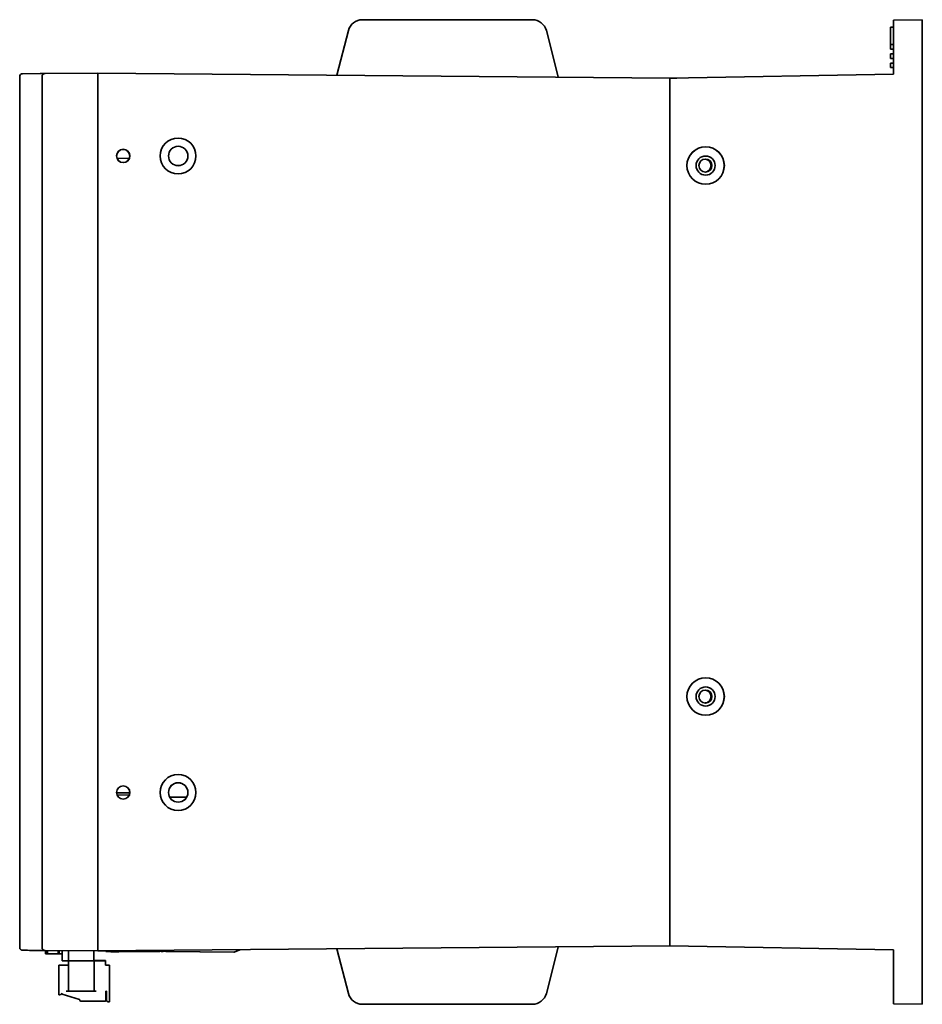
# Model space of a CAD drawing. Header units: inches. Extents: x 2.9 to 36.1, y -1.9 to 23.5.
# Tile 28 of 30: x 20 to 27.8, y 6.6 to 15.1. Entities that reach past the tile are written whole.
import ezdxf

# ---------------------------------------------------------------- set-up
doc = ezdxf.new("R2010")
doc.units = ezdxf.units.IN
doc.header["$MEASUREMENT"] = 0
doc.layers.add('Visible Edges(ANSI)', color=7, linetype='Continuous', lineweight=35)

msp = doc.modelspace()

# ---------------------------------------------------------------- linework, layer by layer
at = {"layer": 'Visible Edges(ANSI)'}
for p, q in [((22.9368, 15.0595), (23.3004, 15.0595)), ((24.0413, 15.0595), (23.3004, 15.0595)), ((24.0413, 15.0595), (24.4049, 15.0595)), ((27.5243, 15.055), (27.7743, 15.0594)), ((27.7743, 6.5516), (27.7743, 15.0594)), ((27.7743, 6.5516), (27.7743, 15.0594)), ((27.7743, 15.0594), (27.7743, 15.0594)), ((27.5243, 14.995), (27.4993, 14.9946)), ((27.4993, 14.9946), (27.4993, 14.8446)), ((27.5243, 15.055), (27.5243, 14.5877)), ((22.8159, 14.9661), (22.7153, 14.5815)), ((24.6273, 14.5645), (24.5261, 14.9651)), ((27.5243, 14.845), (27.4993, 14.8446)), ((27.4993, 14.8446), (27.4993, 14.8054)), ((27.5243, 14.805), (27.4993, 14.8054)), ((27.7743, 14.8843), (27.7743, 14.8843)), ((27.7743, 14.8843), (27.7743, 14.8843)), ((27.7743, 14.8843), (27.7743, 14.8843)), ((27.7743, 14.8843), (27.7743, 14.8843)), ((27.7743, 14.8343), (27.7743, 8.463)), ((27.7743, 8.463), (27.7743, 14.8343)), ((27.7743, 14.6837), (27.7743, 14.8343)), ((27.5243, 14.765), (27.4993, 14.7646)), ((27.4993, 14.7646), (27.4993, 14.7254)), ((27.5243, 14.725), (27.4993, 14.7254)), ((27.7743, 14.7375), (27.7743, 14.6837)), ((27.5243, 14.685), (27.4993, 14.6846)), ((27.4993, 14.6846), (27.4993, 14.6454)), ((27.5243, 14.645), (27.4993, 14.6454)), ((27.7743, 14.6837), (27.7743, 14.6837)), ((27.7743, 14.6837), (27.7743, 14.6837)), ((19.9759, 8.5299), (19.9759, 14.5676)), ((20.1531, 14.5939), (20.0007, 14.5926)), ((20.1941, 14.5943), (20.1531, 14.5939)), ((20.1693, 14.5693), (20.1693, 7.0413)), ((20.6523, 14.5983), (20.1941, 14.5943)), ((20.6523, 14.5736), (20.6523, 14.5986)), ((25.5923, 14.5555), (20.6523, 14.5986)), ((20.6523, 7.0374), (20.6523, 14.5736)), ((22.7153, 14.5806), (22.7153, 14.5815)), ((24.6273, 14.5645), (24.6273, 14.5639)), ((27.5243, 14.5877), (25.5923, 14.5539)), ((25.5923, 14.5555), (25.5923, 14.5539)), ((25.5923, 14.5555), (25.6523, 14.555)), ((25.5923, 14.5539), (25.5923, 14.5392)), ((27.7743, 14.5542), (27.7743, 14.5542)), ((27.7743, 14.5542), (27.7743, 14.5542)), ((25.5923, 14.5392), (25.5923, 14.5305)), ((25.5923, 7.0805), (25.5923, 14.5305)), ((20.8172, 13.8621), (20.923, 13.8612)), ((19.9782, 8.5301), (19.9759, 8.5299)), ((19.9759, 8.4296), (19.9768, 8.4296)), ((19.9759, 8.3799), (19.9759, 8.4296)), ((27.7743, 8.463), (27.7743, 7.214)), ((27.7743, 7.214), (27.7743, 8.463)), ((27.7743, 8.463), (27.7743, 8.463)), ((19.9764, 8.38), (19.9759, 8.3799)), ((20.8137, 8.3791), (20.9268, 8.3782)), ((20.9225, 8.3599), (20.8177, 8.3608)), ((21.2729, 8.3401), (21.4177, 8.3401)), ((19.9759, 8.2796), (19.976, 8.2796)), ((19.9759, 8.2299), (19.9759, 8.2796)), ((19.9759, 8.2299), (19.9759, 8.2299)), ((19.9759, 7.0433), (19.9759, 8.1967)), ((27.7743, 6.7766), (27.7743, 7.214)), ((27.7743, 7.214), (27.7743, 6.7766)), ((27.7743, 7.214), (27.7743, 7.214)), ((25.5923, 7.0805), (25.5923, 7.0717)), ((25.5923, 7.0717), (25.5923, 7.057)), ((20.6523, 7.0123), (20.1941, 7.0163)), ((20.1979, 6.9873), (20.1982, 7.0162)), ((20.1979, 6.9873), (20.198, 6.9873)), ((20.198, 6.9873), (20.1983, 7.0162)), ((20.198, 6.9873), (20.2021, 6.9873)), ((20.2021, 6.9873), (20.2022, 7.0162)), ((20.2021, 6.9873), (20.2159, 6.9873)), ((20.2159, 6.9873), (20.2161, 7.0161)), ((20.2159, 6.9873), (20.3095, 6.9873)), ((20.3095, 6.9873), (20.3097, 7.0153)), ((20.3095, 6.9873), (20.3178, 6.9873)), ((20.3178, 6.9873), (20.3175, 7.0152)), ((20.3178, 6.9873), (20.3417, 6.9873)), ((20.3417, 6.9278), (20.3417, 7.015)), ((20.3968, 6.9278), (20.3968, 7.0145)), ((20.6173, 7.0126), (20.6173, 6.9278)), ((20.6523, 7.0124), (25.5923, 7.0555)), ((20.6523, 7.0131), (20.6523, 7.0374)), ((20.6523, 7.0131), (20.6523, 7.0123)), ((20.6523, 7.0124), (21.8289, 7.0025)), ((20.6523, 7.0124), (21.8286, 7.0025)), ((21.8273, 7.0021), (20.6523, 7.0123)), ((20.7196, 7.0076), (20.7196, 7.0117)), ((21.1863, 7.0076), (20.7196, 7.0076)), ((20.7592, 7.0076), (20.7632, 7.0037)), ((20.8305, 7.0037), (20.7632, 7.0037)), ((20.8344, 7.0076), (20.8305, 7.0037)), ((21.2157, 7.0074), (21.201, 7.0074)), ((21.8273, 7.0025), (21.8273, 7.0021)), ((21.8286, 7.0024), (21.8286, 7.0025)), ((21.8286, 7.0024), (21.8288, 7.0025)), ((21.8289, 7.0025), (21.8778, 7.0227)), ((21.8786, 7.023), (21.8778, 7.0227)), ((21.8778, 7.0227), (21.8778, 7.023)), ((21.8786, 7.0231), (21.8786, 7.023)), ((21.8786, 7.023), (21.8786, 7.0231)), ((21.8786, 7.023), (21.8786, 7.023)), ((22.7153, 7.0295), (22.7153, 7.0304)), ((22.7153, 7.0295), (22.8159, 6.6449)), ((24.5261, 6.6459), (24.6273, 7.0465)), ((24.6273, 7.047), (24.6273, 7.0465)), ((25.5923, 7.057), (25.5923, 7.0555)), ((27.5243, 7.0233), (25.5923, 7.057)), ((27.5243, 7.0233), (27.5243, 6.556)), ((27.7743, 7.0568), (27.7743, 7.0568)), ((27.7743, 7.0568), (27.7743, 7.0568)), ((20.3417, 6.9278), (20.3968, 6.9278)), ((20.4249, 6.9278), (20.3968, 6.9278)), ((20.3978, 6.6641), (20.3978, 6.9278)), ((20.4372, 6.9278), (20.5789, 6.9278)), ((20.6173, 6.9278), (20.5912, 6.9278)), ((20.6183, 6.9278), (20.6183, 6.9295)), ((20.6183, 6.6641), (20.6183, 6.9278)), ((20.7167, 6.9295), (20.638, 6.9295)), ((20.7167, 6.9278), (20.638, 6.9278)), ((20.7167, 6.9278), (20.7167, 6.9295)), ((20.7167, 6.8885), (20.7167, 6.9278)), ((20.3151, 6.8885), (20.3151, 6.8901)), ((20.3781, 6.8901), (20.3151, 6.8901)), ((20.3151, 6.6326), (20.3151, 6.8885)), ((20.3781, 6.8885), (20.3151, 6.8885)), ((20.7521, 6.8901), (20.7167, 6.8901)), ((20.7521, 6.8885), (20.7167, 6.8885)), ((20.7521, 6.8885), (20.7521, 6.8901)), ((20.7521, 6.5735), (20.7521, 6.8885)), ((27.7743, 6.7266), (27.7743, 6.7266)), ((27.7743, 6.7266), (27.7743, 6.7266)), ((27.7743, 6.7266), (27.7743, 6.7266)), ((20.3387, 6.6483), (20.3387, 6.6433)), ((20.4935, 6.5921), (20.3415, 6.6396)), ((20.5789, 6.6641), (20.4372, 6.6641)), ((20.7206, 6.6641), (20.7206, 6.5834)), ((20.7206, 6.6641), (20.7246, 6.6641)), ((20.7246, 6.5893), (20.7246, 6.6641)), ((20.323, 6.6326), (20.3151, 6.6326)), ((20.4962, 6.5883), (20.4962, 6.5834)), ((20.7167, 6.5794), (20.5002, 6.5794)), ((20.7246, 6.6089), (20.7206, 6.6089)), ((20.7521, 6.5735), (20.7403, 6.5735)), ((23.3004, 6.5515), (22.9368, 6.5515)), ((23.3004, 6.5515), (24.0413, 6.5515)), ((24.4049, 6.5515), (24.0413, 6.5515)), ((27.5243, 6.556), (27.7743, 6.5516)), ((27.7743, 6.5516), (27.7743, 6.5516))]:
    msp.add_line(p, q, dxfattribs=at)
for centre, radius in [((21.3453, 13.8818), 0.0838), ((21.3453, 13.8818), 0.0836), ((25.9023, 13.7991), 0.1616), ((25.9023, 13.7991), 0.1615), ((20.8703, 13.8818), 0.0575), ((20.8703, 13.8818), 0.0566), ((25.9023, 13.7991), 0.0825), ((25.9023, 9.211), 0.1616), ((25.9023, 9.211), 0.1615), ((25.9023, 9.211), 0.0825), ((20.8703, 8.3818), 0.0575), ((20.8703, 8.3818), 0.0566), ((21.3453, 8.3818), 0.0838), ((21.3453, 8.3818), 0.0836)]:
    msp.add_circle(centre, radius, dxfattribs=at)
for centre, radius, start, end in [((22.9368, 14.9345), 0.125, 90, 165.34497), ((24.4049, 14.9345), 0.125, 14.17234, 90), ((20.0009, 14.5676), 0.025, 90.5, 180), ((20.1943, 14.5693), 0.025, 90.5, 180), ((20.1943, 7.0413), 0.025, 180, 269.5), ((21.201, 7.0192), 0.0118, 261.0372, 270), ((20.323, 6.6483), 0.0157, 270, 0), ((20.3427, 6.6433), 0.00394, 180, 252.64598), ((20.7025, 6.6032), 0.0394, 55.94246, 62.61126), ((20.7025, 6.6016), 0.0394, 55.94246, 62.61126), ((22.9368, 6.6765), 0.125, 194.65503, 270), ((24.4049, 6.6765), 0.125, 270, 345.82766), ((20.4923, 6.5883), 0.00394, 0, 72.64598), ((20.5002, 6.5834), 0.00394, 180, 270), ((20.7167, 6.5834), 0.00394, 270, 0), ((20.7403, 6.5893), 0.0157, 180, 270)]:
    msp.add_arc(centre, radius, start, end, dxfattribs=at)
for centre, major_axis, ratio, start_param, end_param in [((27.7743, 14.8213), (0, -0.0921), 0.00001, 3.140785, 6.282378), ((27.7743, 14.8213), (0, -0.0921), 0.00001, 3.143471, 6.285064), ((27.7743, 14.8213), (0, -0.0838), 0.00001, 3.860577, 6.281521), ((27.7743, 14.8343), (0, 0.05), 0.00001, 4.71268, 6.283146), ((27.7743, 14.8343), (0, -0.05), 0.00001, 3.141593, 4.712084), ((27.7743, 14.8343), (0, -0.05), 0.00001, 3.141593, 4.712237), ((27.7743, 14.8343), (0, 0.05), 0.00001, 4.712543, 6.28319), ((27.7743, 14.8213), (0, -0.2672), 0.00001, 4.671367, 7.895004), ((27.7743, 14.8213), (0, -0.2672), 0.00001, 4.671367, 7.895004), ((25.8935, 13.7991), (0, -0.056), 0.999848, 0.06553, 3.076062), ((25.8935, 13.7991), (0, -0.056), 0.999848, 0.06553, 3.076062), ((25.8935, 9.211), (0, -0.056), 0.999848, 0.06553, 3.076062), ((25.8935, 9.211), (0, -0.056), 0.999848, 0.06553, 3.076062), ((21.201, 7.0192), (0, -0.0118), 0.00001, 0.007571, 0.154951), ((27.7743, 6.7896), (0, 0.2672), 0.00001, 0.000017, 1.611828), ((27.7743, 6.7896), (0, 0.2672), 0.00001, 0.000008, 1.611823), ((20.4372, 6.9278), (-0.0394, 0), 0.00001, 4.712389, 5.0307), ((20.5789, 6.9278), (-0.0394, 0), 0.00001, 4.393941, 4.711946), ((20.5789, 6.9295), (0.0394, 0), 0.00001, 6.282523, 6.506615), ((20.5789, 6.9278), (0.0394, 0), 0.00001, 6.282523, 6.506615), ((20.638, 6.9295), (-0.0197, 0), 0.00001, 6.274843, 7.853982), ((20.638, 6.9278), (-0.0197, 0), 0.00001, 6.274843, 7.853982), ((20.3781, 6.8901), (0.0197, 0), 0.00001, 4.712058, 6.282524), ((20.3781, 6.8885), (0.0197, 0), 0.00001, 4.712058, 6.282524), ((27.7743, 6.7896), (0, -0.0921), 0.00001, 3.141322, 6.282915), ((27.7743, 6.7896), (0, -0.0921), 0.00001, 3.143471, 6.285064), ((27.7743, 6.7767), (0, -0.05), 0.00001, 4.712696, 6.283192), ((27.7743, 6.7767), (0, 0.05), 0.00001, 3.141593, 4.712084), ((20.3781, 6.6641), (0.0197, 0), 0.00001, 4.712389, 6.290866), ((20.4372, 6.6641), (-0.0394, 0), 0.00001, 4.712058, 6.282523), ((20.5789, 6.6641), (0.0394, 0), 0.00001, 6.26758, 7.853982), ((20.638, 6.6641), (-0.0197, 0), 0.00001, 6.282524, 7.853651)]:
    msp.add_ellipse(centre, major_axis=major_axis, ratio=ratio, start_param=start_param, end_param=end_param, dxfattribs=at)
for centre, major_axis, ratio in [((21.3439, 13.8818), (0.1551, 0), 0.999962), ((25.9009, 13.7991), (0, -0.056), 0.999848), ((25.9009, 13.7991), (0, -0.056), 0.999848), ((25.9009, 9.211), (0, -0.056), 0.999848), ((25.9009, 9.211), (0, -0.056), 0.999848), ((21.3439, 8.3818), (0.1551, 0), 0.999962)]:
    msp.add_ellipse(centre, major_axis=major_axis, ratio=ratio, dxfattribs=at)
for points, knots in [([(27.7743, 14.8323), (27.7743, 14.8388), (27.7743, 14.8453), (27.7743, 14.8575), (27.7743, 14.8631), (27.7743, 14.8728), (27.7743, 14.8767), (27.7743, 14.8811), (27.7743, 14.8823), (27.7743, 14.8839), (27.7743, 14.8843), (27.7743, 14.8843)], [0, 0, 0, 0, 0.0496193, 0.0496193, 0.0992229, 0.0992229, 0.1488204, 0.1488204, 0.1770093, 0.1770093, 0.2051995, 0.2051995, 0.2051995, 0.2051995]), ([(27.7743, 14.8843), (27.7743, 14.8843), (27.7743, 14.8831), (27.7743, 14.8781), (27.7743, 14.8745), (27.7743, 14.8653), (27.7743, 14.8599), (27.7743, 14.8505), (27.7743, 14.847), (27.7743, 14.8397), (27.7743, 14.836), (27.7743, 14.8323)], [0, 0, 0, 0, 0.0496187, 0.0496187, 0.0992217, 0.0992217, 0.1488185, 0.1488185, 0.1770085, 0.1770085, 0.2051995, 0.2051995, 0.2051995, 0.2051995]), ([(27.7743, 14.8843), (27.7743, 14.8843), (27.7743, 14.8831), (27.7743, 14.8781), (27.7743, 14.8745), (27.7743, 14.8653), (27.7743, 14.8599), (27.7743, 14.8505), (27.7743, 14.847), (27.7743, 14.8397), (27.7743, 14.836), (27.7743, 14.8323)], [0, 0, 0, 0, 0.0496187, 0.0496187, 0.0992217, 0.0992217, 0.1488185, 0.1488185, 0.1770085, 0.1770085, 0.2051995, 0.2051995, 0.2051995, 0.2051995]), ([(27.7743, 14.8323), (27.7743, 14.8388), (27.7743, 14.8453), (27.7743, 14.8575), (27.7743, 14.8631), (27.7743, 14.8728), (27.7743, 14.8767), (27.7743, 14.8811), (27.7743, 14.8823), (27.7743, 14.8839), (27.7743, 14.8843), (27.7743, 14.8843)], [0, 0, 0, 0, 0.0496193, 0.0496193, 0.0992229, 0.0992229, 0.1488204, 0.1488204, 0.1770093, 0.1770093, 0.2051995, 0.2051995, 0.2051995, 0.2051995]), ([(19.9764, 8.38), (19.9764, 8.3756), (19.9763, 8.3712), (19.9761, 8.3381), (19.9761, 8.309), (19.976, 8.2796)], [2.9691818, 2.9691818, 2.9691818, 2.9691818, 3.0030853, 3.0030853, 3.2248978, 3.2248978, 3.2248978, 3.2248978]), ([(19.9759, 7.0433), (19.9759, 7.0407), (19.9764, 7.038), (19.9779, 7.0332), (19.979, 7.0311), (19.9816, 7.0272), (19.9831, 7.0257), (19.9864, 7.0228), (19.9879, 7.0219), (19.9914, 7.0201), (19.9926, 7.0197), (19.9954, 7.0189), (19.9961, 7.0188), (19.9972, 7.0186), (19.9976, 7.0185), (19.9982, 7.0185), (19.9984, 7.0185), (19.9988, 7.0184), (19.999, 7.0184), (19.9994, 7.0184), (19.9996, 7.0184), (20.0001, 7.0183), (20.0002, 7.0183), (20.0013, 7.0183), (20.0013, 7.0183), (20.0039, 7.0183), (20.0069, 7.0182), (20.0159, 7.0182), (20.0218, 7.0181), (20.0379, 7.018), (20.0479, 7.0179), (20.0678, 7.0177), (20.0752, 7.0176), (20.0918, 7.0175), (20.1005, 7.0174), (20.1166, 7.0172), (20.1225, 7.0172), (20.136, 7.0171), (20.1436, 7.017), (20.1531, 7.0169)], [9.325137, 9.325137, 9.325137, 9.325137, 9.325388, 9.325388, 9.325666, 9.325666, 9.326034, 9.326034, 9.326617, 9.326617, 9.327746, 9.327746, 9.329935, 9.329935, 9.331933, 9.331933, 9.334137, 9.334137, 9.337407, 9.337407, 9.344065, 9.344065, 9.366541, 9.366541, 9.612284, 9.612284, 10.065425, 10.065425, 10.518566, 10.518566, 10.971706, 10.971706, 11.198277, 11.198277, 11.394559, 11.394559, 11.4927, 11.4927, 11.590841, 11.590841, 11.590841, 11.590841]), ([(20.1904, 7.0166), (20.1889, 7.0166), (20.1871, 7.0166), (20.1823, 7.0167), (20.1792, 7.0167), (20.1719, 7.0168), (20.1677, 7.0168), (20.16, 7.0169), (20.1566, 7.0169), (20.1531, 7.0169)], [0.2529205, 0.2529205, 0.2529205, 0.2529205, 0.3938393, 0.3938393, 0.5605844, 0.5605844, 0.7273295, 0.7273295, 0.8424521, 0.8424521, 0.8424521, 0.8424521]), ([(27.7743, 6.7266), (27.7743, 6.7266), (27.7743, 6.7279), (27.7743, 6.7329), (27.7743, 6.7365), (27.7743, 6.7456), (27.7743, 6.7511), (27.7743, 6.7605), (27.7743, 6.764), (27.7743, 6.7713), (27.7743, 6.775), (27.7743, 6.7787)], [0, 0, 0, 0, 0.0496187, 0.0496187, 0.0992217, 0.0992217, 0.1488185, 0.1488185, 0.1770085, 0.1770085, 0.2051995, 0.2051995, 0.2051995, 0.2051995]), ([(27.7743, 6.7266), (27.7743, 6.7266), (27.7743, 6.7279), (27.7743, 6.7329), (27.7743, 6.7365), (27.7743, 6.7456), (27.7743, 6.7511), (27.7743, 6.7605), (27.7743, 6.764), (27.7743, 6.7713), (27.7743, 6.775), (27.7743, 6.7787)], [0, 0, 0, 0, 0.0496187, 0.0496187, 0.0992217, 0.0992217, 0.1488185, 0.1488185, 0.1770085, 0.1770085, 0.2051995, 0.2051995, 0.2051995, 0.2051995]), ([(27.7743, 6.7787), (27.7743, 6.7722), (27.7743, 6.7657), (27.7743, 6.7535), (27.7743, 6.7478), (27.7743, 6.7382), (27.7743, 6.7343), (27.7743, 6.7299), (27.7743, 6.7287), (27.7743, 6.7271), (27.7743, 6.7266), (27.7743, 6.7266)], [0, 0, 0, 0, 0.0496193, 0.0496193, 0.0992229, 0.0992229, 0.1488204, 0.1488204, 0.1770093, 0.1770093, 0.2051995, 0.2051995, 0.2051995, 0.2051995]), ([(27.7743, 6.7787), (27.7743, 6.7722), (27.7743, 6.7657), (27.7743, 6.7535), (27.7743, 6.7478), (27.7743, 6.7382), (27.7743, 6.7343), (27.7743, 6.7299), (27.7743, 6.7287), (27.7743, 6.7271), (27.7743, 6.7266), (27.7743, 6.7266)], [0, 0, 0, 0, 0.0496193, 0.0496193, 0.0992229, 0.0992229, 0.1488204, 0.1488204, 0.1770093, 0.1770093, 0.2051995, 0.2051995, 0.2051995, 0.2051995])]:
    msp.add_open_spline(points, degree=3, knots=knots, dxfattribs=at)
for points in [[(19.9782, 8.5301), (19.9775, 8.4974), (19.9771, 8.4638), (19.9768, 8.4296)], [(19.9759, 8.2299), (19.9759, 8.2189), (19.9759, 8.2078), (19.9759, 8.1967)]]:
    msp.add_open_spline(points, degree=3, dxfattribs=at)
msp.add_rational_spline([(21.8288, 7.0025), (21.8287, 7.0025), (21.8286, 7.0025)], [1.03250949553, 1.03256100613, 1.03261251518], degree=2, dxfattribs=at)

doc.saveas('drawing.dxf')
